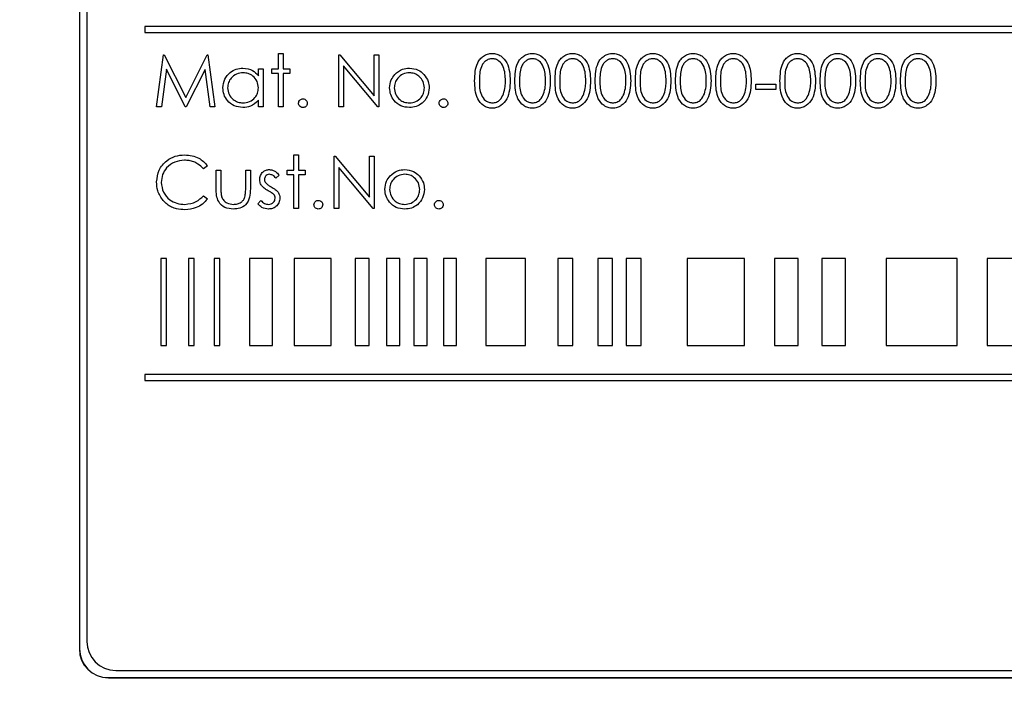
# Paper-space layout 'Blatt3' of a CAD drawing. Header units: millimetres. Extents: x 5 to 418, y 2 to 292.
# Tile 19 of 39: x 128 to 145, y 203 to 215. Entities that reach past the tile are written whole.
import ezdxf

# ---------------------------------------------------------------- set-up
doc = ezdxf.new("R2010")
doc.units = ezdxf.units.MM
doc.layers.add('SLD-0', color=7, linetype='Continuous')
doc.styles.add('SLDTEXTSTYLE0', font='TXT', dxfattribs={"width": 0.605})
doc.dimstyles.new('SLDDIMSTYLE0', dxfattribs={"dimtxt": 3.5, "dimasz": 3.302, "dimexe": 0, "dimexo": 0.0625, "dimgap": 0.875, "dimtad": 1, "dimlfac": 2, "dimrnd": 1e-09, "dimzin": 12, "dimdsep": 46, "dimtxsty": 'SLDTEXTSTYLE0', "dimsah": 1, "dimcen": 0.09, "dimadec": 0, "dimazin": 3, "dimtfac": 1, "dimtofl": 0, "dimtmove": 0, "dimatfit": 3, "dimfxl": 1, "dimfrac": 2, "dimtolj": 1, "dimtzin": 12, "dimarcsym": 0})

# ---------------------------------------------------------------- blocks, each defined once
blk = doc.blocks.new('_D_8')
at = {"layer": 'SLD-0'}
for p, q in [((139.387, 239.197), (94.753, 239.197)), ((95.753, 101.697), (95.753, 239.197)), ((139.392, 101.697), (94.753, 101.697))]:
    blk.add_line(p, q, dxfattribs=at)
for points in [[(95.753, 239.197), (95.245, 235.895), (96.261, 235.895)], [(95.753, 101.697), (96.261, 104.999), (95.245, 104.999)]]:
    blk.add_solid(points, dxfattribs=at)
at = {"layer": 'SLD-0', "insert": (91.241, 166.436), "char_height": 3.5, "attachment_point": 1, "rotation": 90, "style": 'SLDTEXTSTYLE0'}
blk.add_mtext('275', dxfattribs=at)

psp = doc.layouts.new('Blatt3')

# ---------------------------------------------------------------- linework, layer by layer
at = {"color": 7, "linetype": 'Continuous', "lineweight": 25}
for p, q in [((129.2516, 224.4218), (129.2516, 204.1718)), ((129.2551, 224.4218), (129.2551, 204.1718)), ((129.3801, 224.3003), (129.3801, 204.3003)), ((154.3801, 214.9003), (130.3801, 214.9003)), ((130.3801, 214.9003), (130.3801, 214.8003)), ((130.3801, 214.8003), (154.3801, 214.8003)), ((130.5834, 213.5158), (130.7022, 214.4158)), ((130.7022, 214.4158), (130.7137, 214.4158)), ((130.7137, 214.4158), (131.0853, 213.6774)), ((131.0853, 213.6774), (131.456, 214.4158)), ((131.456, 214.4158), (131.4677, 214.4158)), ((131.4677, 214.4158), (131.5872, 213.5158)), ((132.6834, 214.4389), (132.7641, 214.4389)), ((132.6834, 214.1735), (132.6834, 214.4389)), ((132.7641, 214.4389), (132.7641, 214.1735)), ((133.7218, 213.5158), (133.7218, 214.4158)), ((133.7218, 214.4158), (133.7388, 214.4158)), ((133.7388, 214.4158), (134.3334, 213.7075)), ((134.3334, 213.7075), (134.3334, 214.4158)), ((134.3334, 214.4158), (134.4141, 214.4158)), ((134.4141, 214.4158), (134.4141, 213.5158)), ((130.7507, 214.1649), (130.6647, 213.5158)), ((131.0768, 213.5158), (130.7507, 214.1649)), ((131.4199, 214.1634), (131.095, 213.5158)), ((131.5061, 213.5158), (131.4199, 214.1634)), ((132.3372, 214.0518), (132.3372, 214.1735)), ((132.3372, 214.1735), (132.418, 214.1735)), ((132.418, 214.1735), (132.418, 213.5158)), ((132.568, 214.0927), (132.568, 214.1735)), ((132.568, 214.1735), (132.6834, 214.1735)), ((132.7641, 214.1735), (132.8795, 214.1735)), ((132.8795, 214.1735), (132.8795, 214.0927)), ((134.3958, 213.5158), (133.8026, 214.2226)), ((133.8026, 214.2226), (133.8026, 213.5158)), ((132.6834, 214.0927), (132.568, 214.0927)), ((132.6834, 213.5158), (132.6834, 214.0927)), ((132.8795, 214.0927), (132.7641, 214.0927)), ((132.7641, 214.0927), (132.7641, 213.5158)), ((140.9103, 213.8158), (140.9103, 213.9081)), ((140.9103, 213.9081), (141.2565, 213.9081)), ((141.2565, 213.8158), (140.9103, 213.8158)), ((141.2565, 213.9081), (141.2565, 213.8158)), ((132.3372, 213.5158), (132.3372, 213.6296)), ((130.6647, 213.5158), (130.5834, 213.5158)), ((131.095, 213.5158), (131.0768, 213.5158)), ((131.5872, 213.5158), (131.5061, 213.5158)), ((132.418, 213.5158), (132.3372, 213.5158)), ((132.7641, 213.5158), (132.6834, 213.5158)), ((133.8026, 213.5158), (133.7218, 213.5158)), ((134.4141, 213.5158), (134.3958, 213.5158)), ((132.9488, 212.6889), (133.0295, 212.6889)), ((132.9488, 212.4235), (132.9488, 212.6889)), ((133.0295, 212.6889), (133.0295, 212.4235)), ((133.6411, 211.7658), (133.6411, 212.6658)), ((133.6411, 212.6658), (133.658, 212.6658)), ((133.658, 212.6658), (134.2526, 211.9575)), ((134.2526, 211.9575), (134.2526, 212.6658)), ((134.2526, 212.6658), (134.3334, 212.6658)), ((134.3334, 212.6658), (134.3334, 211.7658)), ((131.4603, 212.5007), (131.3896, 212.4466)), ((134.315, 211.7658), (133.7218, 212.4726)), ((133.7218, 212.4726), (133.7218, 211.7658)), ((131.6103, 212.4235), (131.6911, 212.4235)), ((131.6103, 212.1093), (131.6103, 212.4235)), ((131.6911, 212.4235), (131.6911, 212.1185)), ((132.118, 212.1185), (132.118, 212.4235)), ((132.118, 212.4235), (132.1988, 212.4235)), ((132.1988, 212.4235), (132.1988, 212.1033)), ((132.6949, 212.3415), (132.6401, 212.2851)), ((132.8334, 212.4235), (132.9488, 212.4235)), ((132.8334, 212.3427), (132.8334, 212.4235)), ((132.9488, 212.3427), (132.8334, 212.3427)), ((132.9488, 211.7658), (132.9488, 212.3427)), ((133.0295, 212.4235), (133.1449, 212.4235)), ((133.1449, 212.3427), (133.0295, 212.3427)), ((133.0295, 212.3427), (133.0295, 211.7658)), ((133.1449, 212.4235), (133.1449, 212.3427)), ((131.3896, 211.9851), (131.4603, 211.9315)), ((132.3257, 211.8433), (132.3792, 211.9043)), ((133.0295, 211.7658), (132.9488, 211.7658)), ((133.7218, 211.7658), (133.6411, 211.7658)), ((134.3334, 211.7658), (134.315, 211.7658)), ((130.6549, 210.9003), (130.6549, 209.4003)), ((130.7549, 210.9003), (130.6549, 210.9003)), ((130.7549, 209.4003), (130.7549, 210.9003)), ((131.2309, 210.9003), (131.1309, 210.9003)), ((131.1309, 210.9003), (131.1309, 209.4003)), ((131.2309, 209.4003), (131.2309, 210.9003)), ((131.6733, 210.9003), (131.5733, 210.9003)), ((131.5733, 210.9003), (131.5733, 209.4003)), ((131.6733, 209.4003), (131.6733, 210.9003)), ((132.5779, 210.9003), (132.1832, 210.9003)), ((132.1832, 210.9003), (132.1832, 209.4003)), ((132.5779, 209.4003), (132.5779, 210.9003)), ((132.9546, 210.9003), (132.9546, 209.4003)), ((133.5884, 210.9003), (132.9546, 210.9003)), ((133.5884, 209.4003), (133.5884, 210.9003)), ((134.2461, 210.9003), (134.007, 210.9003)), ((134.007, 210.9003), (134.007, 209.4003)), ((134.2461, 209.4003), (134.2461, 210.9003)), ((134.7737, 210.9003), (134.5448, 210.9003)), ((134.5448, 210.9003), (134.5448, 209.4003)), ((134.7737, 209.4003), (134.7737, 210.9003)), ((135.2449, 210.9003), (135.0159, 210.9003)), ((135.0159, 210.9003), (135.0159, 209.4003)), ((135.2449, 209.4003), (135.2449, 210.9003)), ((135.5243, 210.9003), (135.5243, 209.4003)), ((135.7532, 210.9003), (135.5243, 210.9003)), ((135.7532, 209.4003), (135.7532, 210.9003)), ((136.2558, 210.9003), (136.2558, 209.4003)), ((136.9413, 210.9003), (136.2558, 210.9003)), ((136.9413, 209.4003), (136.9413, 210.9003)), ((137.4983, 210.9003), (137.4983, 209.4003)), ((137.7554, 210.9003), (137.4983, 210.9003)), ((137.7554, 209.4003), (137.7554, 210.9003)), ((138.441, 210.9003), (138.1839, 210.9003)), ((138.1839, 210.9003), (138.1839, 209.4003)), ((138.441, 209.4003), (138.441, 210.9003)), ((138.9338, 210.9003), (138.6767, 210.9003)), ((138.6767, 210.9003), (138.6767, 209.4003)), ((138.9338, 209.4003), (138.9338, 210.9003)), ((140.7121, 210.9003), (139.7266, 210.9003)), ((139.7266, 210.9003), (139.7266, 209.4003)), ((140.7121, 209.4003), (140.7121, 210.9003)), ((141.6386, 210.9003), (141.2313, 210.9003)), ((141.2313, 210.9003), (141.2313, 209.4003)), ((141.6386, 209.4003), (141.6386, 210.9003)), ((142.4531, 210.9003), (142.0458, 210.9003)), ((142.0458, 210.9003), (142.0458, 209.4003)), ((142.4531, 209.4003), (142.4531, 210.9003)), ((143.1565, 210.9003), (143.1565, 209.4003)), ((144.3783, 210.9003), (143.1565, 210.9003)), ((144.3783, 209.4003), (144.3783, 210.9003)), ((144.8966, 210.9003), (144.8966, 209.4003)), ((145.3779, 210.9003), (144.8966, 210.9003)), ((130.6549, 209.4003), (130.7549, 209.4003)), ((131.1309, 209.4003), (131.2309, 209.4003)), ((131.5733, 209.4003), (131.6733, 209.4003)), ((132.1832, 209.4003), (132.5779, 209.4003)), ((132.9546, 209.4003), (133.5884, 209.4003)), ((134.007, 209.4003), (134.2461, 209.4003)), ((134.5448, 209.4003), (134.7737, 209.4003)), ((135.0159, 209.4003), (135.2449, 209.4003)), ((135.5243, 209.4003), (135.7532, 209.4003)), ((136.2558, 209.4003), (136.9413, 209.4003)), ((137.4983, 209.4003), (137.7554, 209.4003)), ((138.1839, 209.4003), (138.441, 209.4003)), ((138.6767, 209.4003), (138.9338, 209.4003)), ((139.7266, 209.4003), (140.7121, 209.4003)), ((141.2313, 209.4003), (141.6386, 209.4003)), ((142.0458, 209.4003), (142.4531, 209.4003)), ((143.1565, 209.4003), (144.3783, 209.4003)), ((144.8966, 209.4003), (145.3779, 209.4003)), ((154.3801, 208.9003), (130.3801, 208.9003)), ((130.3801, 208.9003), (130.3801, 208.8003)), ((130.3801, 208.8003), (154.3801, 208.8003)), ((129.8801, 203.8003), (154.8801, 203.8003)), ((129.7516, 203.6753), (155.0016, 203.6753)), ((129.7516, 203.6718), (155.0016, 203.6718))]:
    psp.add_line(p, q, dxfattribs=at)
at = {"color": 7, "linetype": 'Continuous', "lineweight": 18}
for p, q in [((129.2551, 204.1718), (129.2516, 204.1718)), ((129.7516, 203.6753), (129.7516, 203.6718))]:
    psp.add_line(p, q, dxfattribs=at)
at = {"color": 7, "linetype": 'Continuous', "lineweight": 25}
for centre, radius in [((129.8801, 204.3003), 0.5), ((129.7516, 204.1718), 0.5), ((129.7516, 204.1718), 0.4965)]:
    psp.add_arc(centre, radius, 180, 270, dxfattribs=at)
for points, knots in [([(136.0641, 213.9655), (136.0676, 214.0729), (136.072, 214.2074), (136.1559, 214.3426), (136.2143, 214.3963), (136.2861, 214.4325), (136.3387, 214.4368), (136.365, 214.4389)], [0, 0, 0, 0, 0.4986994, 0.6241777, 0.7494632, 0.874745, 1, 1, 1, 1]), ([(136.3677, 214.3466), (136.3471, 214.3445), (136.3058, 214.3404), (136.2511, 214.3088), (136.2074, 214.2645), (136.1479, 214.1549), (136.1462, 214.0498), (136.1449, 213.9658)], [0, 0, 0, 0, 0.1251368, 0.2504184, 0.375512, 0.5008506, 1, 1, 1, 1]), ([(136.365, 214.4389), (136.3915, 214.4368), (136.4445, 214.4325), (136.5411, 214.3856), (136.6627, 214.2354), (136.6705, 214.0735), (136.6757, 213.9655)], [0, 0, 0, 0, 0.1256012, 0.2511953, 0.5005803, 1, 1, 1, 1]), ([(136.5949, 213.9658), (136.5916, 214.0494), (136.5866, 214.1746), (136.5024, 214.2983), (136.4295, 214.3401), (136.3883, 214.3444), (136.3677, 214.3466)], [0, 0, 0, 0, 0.5000791, 0.749022, 0.8745978, 1, 1, 1, 1]), ([(136.7565, 213.9655), (136.7599, 214.0729), (136.7643, 214.2074), (136.8482, 214.3426), (136.9066, 214.3963), (136.9784, 214.4325), (137.031, 214.4368), (137.0574, 214.4389)], [0, 0, 0, 0, 0.4986994, 0.6241778, 0.7494638, 0.874745, 1, 1, 1, 1]), ([(137.0601, 214.3466), (137.0394, 214.3445), (136.9981, 214.3404), (136.9434, 214.3088), (136.8997, 214.2645), (136.8402, 214.1549), (136.8385, 214.0498), (136.8372, 213.9658)], [0, 0, 0, 0, 0.1251377, 0.2504192, 0.3755121, 0.5008507, 1, 1, 1, 1]), ([(137.0574, 214.4389), (137.0838, 214.4368), (137.1368, 214.4325), (137.2334, 214.3856), (137.355, 214.2354), (137.3628, 214.0735), (137.368, 213.9655)], [0, 0, 0, 0, 0.1256011, 0.2511952, 0.5005806, 1, 1, 1, 1]), ([(137.2872, 213.9658), (137.2839, 214.0494), (137.2789, 214.1746), (137.1947, 214.2983), (137.1219, 214.3401), (137.0806, 214.3444), (137.0601, 214.3466)], [0, 0, 0, 0, 0.5000793, 0.7490227, 0.8745978, 1, 1, 1, 1]), ([(137.4488, 213.9655), (137.4522, 214.0729), (137.4566, 214.2074), (137.5405, 214.3426), (137.5989, 214.3963), (137.6707, 214.4325), (137.7234, 214.4368), (137.7497, 214.4389)], [0, 0, 0, 0, 0.498699, 0.6241773, 0.7494633, 0.8747443, 1, 1, 1, 1]), ([(137.7524, 214.3466), (137.7317, 214.3445), (137.6904, 214.3404), (137.6357, 214.3088), (137.592, 214.2645), (137.5325, 214.1549), (137.5309, 214.0498), (137.5295, 213.9658)], [0, 0, 0, 0, 0.1251377, 0.2504192, 0.3755121, 0.5008507, 1, 1, 1, 1]), ([(137.7497, 214.4389), (137.7762, 214.4368), (137.8291, 214.4325), (137.9257, 214.3856), (138.0473, 214.2354), (138.0551, 214.0735), (138.0603, 213.9655)], [0, 0, 0, 0, 0.1256004, 0.2511952, 0.5005803, 1, 1, 1, 1]), ([(137.9795, 213.9658), (137.9762, 214.0494), (137.9712, 214.1746), (137.887, 214.2983), (137.8142, 214.3401), (137.773, 214.3444), (137.7524, 214.3466)], [0, 0, 0, 0, 0.5000791, 0.749022, 0.8745978, 1, 1, 1, 1]), ([(138.1411, 213.9655), (138.1446, 214.0729), (138.1489, 214.2074), (138.2328, 214.3426), (138.2912, 214.3963), (138.363, 214.4325), (138.4157, 214.4368), (138.442, 214.4389)], [0, 0, 0, 0, 0.4986994, 0.6241778, 0.7494638, 0.874745, 1, 1, 1, 1]), ([(138.4447, 214.3466), (138.424, 214.3445), (138.3828, 214.3404), (138.328, 214.3088), (138.2844, 214.2645), (138.2248, 214.1549), (138.2232, 214.0498), (138.2218, 213.9658)], [0, 0, 0, 0, 0.1251377, 0.2504192, 0.3755121, 0.5008507, 1, 1, 1, 1]), ([(138.442, 214.4389), (138.4685, 214.4368), (138.5214, 214.4325), (138.618, 214.3856), (138.7396, 214.2354), (138.7474, 214.0735), (138.7526, 213.9655)], [0, 0, 0, 0, 0.1256011, 0.2511952, 0.5005805, 1, 1, 1, 1]), ([(138.6718, 213.9658), (138.6685, 214.0494), (138.6635, 214.1746), (138.5793, 214.2983), (138.5065, 214.3401), (138.4653, 214.3444), (138.4447, 214.3466)], [0, 0, 0, 0, 0.5000794, 0.7490227, 0.8745982, 1, 1, 1, 1]), ([(138.8334, 213.9655), (138.8369, 214.0729), (138.8412, 214.2074), (138.9251, 214.3426), (138.9835, 214.3963), (139.0554, 214.4325), (139.108, 214.4368), (139.1343, 214.4389)], [0, 0, 0, 0, 0.4986994, 0.6241777, 0.7494635, 0.874745, 1, 1, 1, 1]), ([(139.137, 214.3466), (139.1163, 214.3445), (139.0751, 214.3404), (139.0203, 214.3088), (138.9767, 214.2645), (138.9171, 214.1549), (138.9155, 214.0498), (138.9141, 213.9658)], [0, 0, 0, 0, 0.1251373, 0.2504188, 0.375512, 0.5008506, 1, 1, 1, 1]), ([(139.1343, 214.4389), (139.1608, 214.4368), (139.2137, 214.4325), (139.3103, 214.3856), (139.432, 214.2354), (139.4397, 214.0735), (139.4449, 213.9655)], [0, 0, 0, 0, 0.1256011, 0.2511952, 0.5005805, 1, 1, 1, 1]), ([(139.3641, 213.9658), (139.3608, 214.0494), (139.3558, 214.1746), (139.2716, 214.2983), (139.1988, 214.3401), (139.1576, 214.3444), (139.137, 214.3466)], [0, 0, 0, 0, 0.5000792, 0.7490223, 0.8745978, 1, 1, 1, 1]), ([(139.5257, 213.9655), (139.5292, 214.0729), (139.5335, 214.2074), (139.6174, 214.3426), (139.6758, 214.3963), (139.7477, 214.4325), (139.8003, 214.4368), (139.8266, 214.4389)], [0, 0, 0, 0, 0.4986994, 0.6241777, 0.7494635, 0.874745, 1, 1, 1, 1]), ([(139.8293, 214.3466), (139.8087, 214.3445), (139.7674, 214.3404), (139.7127, 214.3088), (139.669, 214.2645), (139.6094, 214.1549), (139.6078, 214.0498), (139.6065, 213.9658)], [0, 0, 0, 0, 0.1251373, 0.2504188, 0.375512, 0.5008506, 1, 1, 1, 1]), ([(139.8266, 214.4389), (139.8531, 214.4368), (139.9061, 214.4325), (140.0026, 214.3856), (140.1243, 214.2354), (140.132, 214.0735), (140.1372, 213.9655)], [0, 0, 0, 0, 0.1256011, 0.2511952, 0.5005805, 1, 1, 1, 1]), ([(140.0565, 213.9658), (140.0531, 214.0494), (140.0481, 214.1746), (139.9639, 214.2983), (139.8911, 214.3401), (139.8499, 214.3444), (139.8293, 214.3466)], [0, 0, 0, 0, 0.5000792, 0.7490223, 0.8745978, 1, 1, 1, 1]), ([(140.218, 213.9655), (140.2215, 214.0729), (140.2258, 214.2074), (140.3097, 214.3426), (140.3681, 214.3963), (140.44, 214.4325), (140.4926, 214.4368), (140.5189, 214.4389)], [0, 0, 0, 0, 0.4986994, 0.6241777, 0.7494635, 0.8747448, 1, 1, 1, 1]), ([(140.5216, 214.3466), (140.501, 214.3445), (140.4597, 214.3404), (140.405, 214.3088), (140.3613, 214.2645), (140.3017, 214.1549), (140.3001, 214.0498), (140.2988, 213.9658)], [0, 0, 0, 0, 0.1251375, 0.2504192, 0.3755121, 0.5008507, 1, 1, 1, 1]), ([(140.5189, 214.4389), (140.5454, 214.4368), (140.5984, 214.4325), (140.6949, 214.3856), (140.8166, 214.2354), (140.8243, 214.0735), (140.8295, 213.9655)], [0, 0, 0, 0, 0.1256009, 0.2511952, 0.5005804, 1, 1, 1, 1]), ([(140.7488, 213.9658), (140.7454, 214.0494), (140.7404, 214.1746), (140.6562, 214.2983), (140.5834, 214.3401), (140.5422, 214.3444), (140.5216, 214.3466)], [0, 0, 0, 0, 0.5000793, 0.74902233, 0.87459799, 1, 1, 1, 1]), ([(141.3257, 213.9655), (141.3292, 214.0729), (141.3335, 214.2074), (141.4174, 214.3426), (141.4758, 214.3963), (141.5477, 214.4325), (141.6003, 214.4368), (141.6266, 214.4389)], [0, 0, 0, 0, 0.4986993, 0.6241776, 0.7494634, 0.8747447, 1, 1, 1, 1]), ([(141.6293, 214.3466), (141.6087, 214.3445), (141.5674, 214.3404), (141.5127, 214.3088), (141.469, 214.2645), (141.4094, 214.1549), (141.4078, 214.0498), (141.4065, 213.9658)], [0, 0, 0, 0, 0.1251376, 0.2504191, 0.3755122, 0.5008507, 1, 1, 1, 1]), ([(141.6266, 214.4389), (141.6531, 214.4368), (141.7061, 214.4325), (141.8026, 214.3856), (141.9243, 214.2354), (141.932, 214.0735), (141.9372, 213.9655)], [0, 0, 0, 0, 0.1256009, 0.2511951, 0.5005804, 1, 1, 1, 1]), ([(141.8565, 213.9658), (141.8531, 214.0494), (141.8481, 214.1746), (141.7639, 214.2983), (141.6911, 214.3401), (141.6499, 214.3444), (141.6293, 214.3466)], [0, 0, 0, 0, 0.5000793, 0.7490224, 0.8745981, 1, 1, 1, 1]), ([(142.018, 213.9655), (142.0215, 214.0729), (142.0258, 214.2074), (142.1097, 214.3426), (142.1681, 214.3963), (142.24, 214.4325), (142.2926, 214.4368), (142.3189, 214.4389)], [0, 0, 0, 0, 0.4986993, 0.6241776, 0.7494635, 0.8747447, 1, 1, 1, 1]), ([(142.3216, 214.3466), (142.301, 214.3445), (142.2597, 214.3404), (142.205, 214.3088), (142.1613, 214.2645), (142.1017, 214.1549), (142.1001, 214.0498), (142.0988, 213.9658)], [0, 0, 0, 0, 0.1251376, 0.2504191, 0.3755122, 0.5008507, 1, 1, 1, 1]), ([(142.3189, 214.4389), (142.3454, 214.4368), (142.3984, 214.4325), (142.4949, 214.3856), (142.6166, 214.2354), (142.6243, 214.0735), (142.6295, 213.9655)], [0, 0, 0, 0, 0.12560085, 0.25119516, 0.50058038, 1, 1, 1, 1]), ([(142.5488, 213.9658), (142.5454, 214.0494), (142.5404, 214.1746), (142.4562, 214.2983), (142.3834, 214.3401), (142.3422, 214.3444), (142.3216, 214.3466)], [0, 0, 0, 0, 0.5000793, 0.7490224, 0.874598, 1, 1, 1, 1]), ([(142.7103, 213.9655), (142.7138, 214.0729), (142.7181, 214.2074), (142.802, 214.3426), (142.8604, 214.3963), (142.9323, 214.4325), (142.9849, 214.4368), (143.0112, 214.4389)], [0, 0, 0, 0, 0.49869928, 0.62417756, 0.74946349, 0.87474473, 1, 1, 1, 1]), ([(143.0139, 214.3466), (142.9933, 214.3445), (142.952, 214.3404), (142.8973, 214.3088), (142.8536, 214.2645), (142.794, 214.1549), (142.7924, 214.0498), (142.7911, 213.9658)], [0, 0, 0, 0, 0.1251376, 0.2504191, 0.3755122, 0.5008507, 1, 1, 1, 1]), ([(143.0112, 214.4389), (143.0377, 214.4368), (143.0907, 214.4325), (143.1872, 214.3856), (143.3089, 214.2354), (143.3167, 214.0735), (143.3218, 213.9655)], [0, 0, 0, 0, 0.1256009, 0.2511951, 0.5005804, 1, 1, 1, 1]), ([(143.2411, 213.9658), (143.2377, 214.0494), (143.2327, 214.1746), (143.1485, 214.2983), (143.0757, 214.3401), (143.0345, 214.3444), (143.0139, 214.3466)], [0, 0, 0, 0, 0.5000794, 0.7490224, 0.8745981, 1, 1, 1, 1]), ([(143.4026, 213.9655), (143.4061, 214.0729), (143.4105, 214.2074), (143.4943, 214.3426), (143.5527, 214.3963), (143.6246, 214.4325), (143.6772, 214.4368), (143.7035, 214.4389)], [0, 0, 0, 0, 0.4986993, 0.6241776, 0.7494635, 0.8747448, 1, 1, 1, 1]), ([(143.7062, 214.3466), (143.6856, 214.3445), (143.6443, 214.3404), (143.5896, 214.3088), (143.5459, 214.2645), (143.4864, 214.1549), (143.4847, 214.0498), (143.4834, 213.9658)], [0, 0, 0, 0, 0.1251375, 0.250419, 0.3755121, 0.5008506, 1, 1, 1, 1]), ([(143.7035, 214.4389), (143.73, 214.4368), (143.783, 214.4325), (143.8795, 214.3856), (144.0012, 214.2354), (144.009, 214.0735), (144.0141, 213.9655)], [0, 0, 0, 0, 0.1256009, 0.2511952, 0.5005804, 1, 1, 1, 1]), ([(143.9334, 213.9658), (143.93, 214.0494), (143.9251, 214.1746), (143.8408, 214.2983), (143.768, 214.3401), (143.7268, 214.3444), (143.7062, 214.3466)], [0, 0, 0, 0, 0.5000793, 0.74902233, 0.87459799, 1, 1, 1, 1]), ([(131.7257, 213.8465), (131.7319, 213.8969), (131.7444, 213.9977), (131.8397, 214.1074), (131.9523, 214.1749), (132.0315, 214.1817), (132.0711, 214.1851)], [0, 0, 0, 0, 0.2794197, 0.55919395, 0.77954826, 1, 1, 1, 1]), ([(132.0711, 214.1851), (132.1305, 214.1783), (132.2366, 214.1663), (132.3064, 214.0869), (132.3372, 214.0518)], [0, 0, 0, 0, 0.55906951, 1, 1, 1, 1]), ([(134.6889, 214.0762), (134.7295, 214.1114), (134.8023, 214.1745), (134.8975, 214.1818), (134.9395, 214.1851)], [0, 0, 0, 0, 0.5588864, 1, 1, 1, 1]), ([(134.9395, 214.1851), (134.9929, 214.1795), (135.0883, 214.1695), (135.1585, 214.1051), (135.1894, 214.0767)], [0, 0, 0, 0, 0.5591839, 1, 1, 1, 1]), ([(132.0722, 214.1043), (132.0336, 214.0998), (131.9565, 214.0908), (131.8689, 214.0223), (131.8163, 213.9363), (131.8097, 213.8758), (131.8065, 213.8456)], [0, 0, 0, 0, 0.2797639, 0.5592862, 0.7797217, 1, 1, 1, 1]), ([(132.3372, 213.8432), (132.3329, 213.8822), (132.3243, 213.9602), (132.2516, 214.046), (132.164, 214.097), (132.1028, 214.1019), (132.0722, 214.1043)], [0, 0, 0, 0, 0.2796544, 0.5592023, 0.7794862, 1, 1, 1, 1]), ([(134.5988, 213.8429), (134.6035, 213.8913), (134.612, 213.978), (134.6654, 214.0461), (134.6889, 214.0762)], [0, 0, 0, 0, 0.5592917, 1, 1, 1, 1]), ([(134.9391, 214.1043), (134.9007, 214.0996), (134.8238, 214.0902), (134.7396, 214.0184), (134.6873, 213.933), (134.6821, 213.8726), (134.6795, 213.8423)], [0, 0, 0, 0, 0.2794886, 0.5592619, 0.7795531, 1, 1, 1, 1]), ([(135.1988, 213.8423), (135.1943, 213.8808), (135.1855, 213.9578), (135.1144, 214.0424), (135.0298, 214.096), (134.9694, 214.1015), (134.9391, 214.1043)], [0, 0, 0, 0, 0.27957641, 0.55939328, 0.77964879, 1, 1, 1, 1]), ([(135.1894, 214.0767), (135.2185, 214.0375), (135.2704, 213.9675), (135.2767, 213.881), (135.2795, 213.8429)], [0, 0, 0, 0, 0.55921543, 1, 1, 1, 1]), ([(136.1449, 213.9658), (136.1456, 213.8817), (136.1466, 213.7557), (136.233, 213.6329), (136.306, 213.5917), (136.3472, 213.5873), (136.3677, 213.5851)], [0, 0, 0, 0, 0.5002906, 0.7490875, 0.8746064, 1, 1, 1, 1]), ([(136.5608, 213.7396), (136.5723, 213.781), (136.5928, 213.8552), (136.5943, 213.932), (136.5949, 213.9658)], [0, 0, 0, 0, 0.55958856, 1, 1, 1, 1]), ([(136.8372, 213.9658), (136.8379, 213.8817), (136.8389, 213.7557), (136.9253, 213.6329), (136.9983, 213.5917), (137.0395, 213.5873), (137.0601, 213.5851)], [0, 0, 0, 0, 0.5002906, 0.7490875, 0.8746055, 1, 1, 1, 1]), ([(137.2531, 213.7396), (137.2646, 213.781), (137.2851, 213.8552), (137.2866, 213.932), (137.2872, 213.9658)], [0, 0, 0, 0, 0.5595888, 1, 1, 1, 1]), ([(137.5295, 213.9658), (137.5302, 213.8817), (137.5312, 213.7557), (137.6176, 213.6329), (137.6906, 213.5917), (137.7318, 213.5873), (137.7524, 213.5851)], [0, 0, 0, 0, 0.5002907, 0.7490875, 0.8746064, 1, 1, 1, 1]), ([(137.9455, 213.7396), (137.9569, 213.781), (137.9774, 213.8552), (137.9789, 213.932), (137.9795, 213.9658)], [0, 0, 0, 0, 0.55958856, 1, 1, 1, 1]), ([(138.2218, 213.9658), (138.2225, 213.8817), (138.2235, 213.7557), (138.3099, 213.6329), (138.3829, 213.5917), (138.4241, 213.5873), (138.4447, 213.5851)], [0, 0, 0, 0, 0.5002906, 0.7490875, 0.8746055, 1, 1, 1, 1]), ([(138.6378, 213.7396), (138.6492, 213.781), (138.6697, 213.8552), (138.6712, 213.932), (138.6718, 213.9658)], [0, 0, 0, 0, 0.5595887, 1, 1, 1, 1]), ([(138.9141, 213.9658), (138.9148, 213.8817), (138.9158, 213.7557), (139.0022, 213.6329), (139.0752, 213.5917), (139.1164, 213.5873), (139.137, 213.5851)], [0, 0, 0, 0, 0.5002906, 0.7490875, 0.874606, 1, 1, 1, 1]), ([(139.3301, 213.7396), (139.3415, 213.781), (139.362, 213.8552), (139.3635, 213.932), (139.3641, 213.9658)], [0, 0, 0, 0, 0.5595887, 1, 1, 1, 1]), ([(139.6065, 213.9658), (139.6071, 213.8817), (139.6081, 213.7557), (139.6945, 213.6329), (139.7675, 213.5917), (139.8087, 213.5873), (139.8293, 213.5851)], [0, 0, 0, 0, 0.5002906, 0.7490875, 0.874606, 1, 1, 1, 1]), ([(140.0224, 213.7396), (140.0338, 213.781), (140.0543, 213.8552), (140.0558, 213.932), (140.0565, 213.9658)], [0, 0, 0, 0, 0.5595887, 1, 1, 1, 1]), ([(140.2988, 213.9658), (140.2994, 213.8817), (140.3004, 213.7557), (140.3868, 213.6329), (140.4598, 213.5917), (140.501, 213.5873), (140.5216, 213.5851)], [0, 0, 0, 0, 0.5002906, 0.7490875, 0.874606, 1, 1, 1, 1]), ([(140.7147, 213.7396), (140.7261, 213.781), (140.7466, 213.8552), (140.7481, 213.932), (140.7488, 213.9658)], [0, 0, 0, 0, 0.5595887, 1, 1, 1, 1]), ([(141.4065, 213.9658), (141.4071, 213.8817), (141.4081, 213.7557), (141.4945, 213.6329), (141.5675, 213.5917), (141.6087, 213.5873), (141.6293, 213.5851)], [0, 0, 0, 0, 0.5002905, 0.7490873, 0.874606, 1, 1, 1, 1]), ([(141.8224, 213.7396), (141.8338, 213.781), (141.8543, 213.8552), (141.8558, 213.932), (141.8565, 213.9658)], [0, 0, 0, 0, 0.5595887, 1, 1, 1, 1]), ([(142.0988, 213.9658), (142.0994, 213.8817), (142.1004, 213.7557), (142.1868, 213.6329), (142.2598, 213.5917), (142.301, 213.5873), (142.3216, 213.5851)], [0, 0, 0, 0, 0.5002905, 0.7490873, 0.874606, 1, 1, 1, 1]), ([(142.5147, 213.7396), (142.5261, 213.781), (142.5466, 213.8552), (142.5481, 213.932), (142.5488, 213.9658)], [0, 0, 0, 0, 0.5595887, 1, 1, 1, 1]), ([(142.7911, 213.9658), (142.7917, 213.8817), (142.7927, 213.7557), (142.8791, 213.6329), (142.9521, 213.5917), (142.9933, 213.5873), (143.0139, 213.5851)], [0, 0, 0, 0, 0.5002905, 0.7490873, 0.874606, 1, 1, 1, 1]), ([(143.207, 213.7396), (143.2185, 213.781), (143.2389, 213.8552), (143.2404, 213.932), (143.2411, 213.9658)], [0, 0, 0, 0, 0.5595887, 1, 1, 1, 1]), ([(143.4834, 213.9658), (143.484, 213.8817), (143.485, 213.7557), (143.5714, 213.6329), (143.6444, 213.5917), (143.6856, 213.5873), (143.7062, 213.5851)], [0, 0, 0, 0, 0.5002905, 0.7490873, 0.874606, 1, 1, 1, 1]), ([(143.8993, 213.7396), (143.9108, 213.781), (143.9313, 213.8552), (143.9327, 213.932), (143.9334, 213.9658)], [0, 0, 0, 0, 0.5595887, 1, 1, 1, 1]), ([(132.0686, 213.5043), (132.018, 213.5102), (131.9169, 213.522), (131.805, 213.6151), (131.7359, 213.7273), (131.7291, 213.8067), (131.7257, 213.8465)], [0, 0, 0, 0, 0.2795727, 0.5593287, 0.7795879, 1, 1, 1, 1]), ([(131.8065, 213.8456), (131.8119, 213.8072), (131.8228, 213.7303), (131.8936, 213.6446), (131.9806, 213.5939), (132.0412, 213.588), (132.0715, 213.5851)], [0, 0, 0, 0, 0.2794286, 0.5591466, 0.779569, 1, 1, 1, 1]), ([(132.0715, 213.5851), (132.11, 213.5897), (132.1871, 213.599), (132.277, 213.665), (132.3293, 213.752), (132.3346, 213.8128), (132.3372, 213.8432)], [0, 0, 0, 0, 0.2798199, 0.5593877, 0.7795974, 1, 1, 1, 1]), ([(134.9395, 213.5043), (134.8891, 213.5094), (134.7883, 213.5195), (134.6775, 213.613), (134.6096, 213.7246), (134.6024, 213.8034), (134.5988, 213.8429)], [0, 0, 0, 0, 0.2797766, 0.5591828, 0.7795982, 1, 1, 1, 1]), ([(134.6795, 213.8423), (134.6843, 213.8043), (134.6939, 213.7283), (134.7626, 213.6421), (134.8494, 213.5931), (134.9092, 213.5877), (134.9391, 213.5851)], [0, 0, 0, 0, 0.2796223, 0.5591644, 0.7795131, 1, 1, 1, 1]), ([(134.9391, 213.5851), (134.9773, 213.5894), (135.0535, 213.5981), (135.1397, 213.6667), (135.19, 213.7526), (135.1958, 213.8124), (135.1988, 213.8423)], [0, 0, 0, 0, 0.27974655, 0.55911461, 0.77959428, 1, 1, 1, 1]), ([(135.2795, 213.8429), (135.2734, 213.7929), (135.261, 213.6928), (135.1703, 213.5805), (135.0578, 213.5133), (134.979, 213.5073), (134.9395, 213.5043)], [0, 0, 0, 0, 0.2795164, 0.5593809, 0.7795052, 1, 1, 1, 1]), ([(136.365, 213.4927), (136.3388, 213.4949), (136.2862, 213.4992), (136.1907, 213.5463), (136.0725, 213.6975), (136.0675, 213.8582), (136.0641, 213.9655)], [0, 0, 0, 0, 0.1255501, 0.2510918, 0.5002451, 1, 1, 1, 1]), ([(136.6757, 213.9655), (136.6707, 213.8574), (136.6631, 213.6955), (136.5408, 213.5463), (136.4445, 213.4992), (136.3915, 213.4949), (136.365, 213.4927)], [0, 0, 0, 0, 0.4994125, 0.74874773, 0.87437294, 1, 1, 1, 1]), ([(137.0574, 213.4927), (137.0311, 213.4949), (136.9786, 213.4992), (136.883, 213.5463), (136.7648, 213.6975), (136.7598, 213.8582), (136.7565, 213.9655)], [0, 0, 0, 0, 0.1255501, 0.2510918, 0.5002451, 1, 1, 1, 1]), ([(137.368, 213.9655), (137.363, 213.8574), (137.3554, 213.6955), (137.2331, 213.5463), (137.1368, 213.4992), (137.0838, 213.4949), (137.0574, 213.4927)], [0, 0, 0, 0, 0.49941206, 0.74874715, 0.87437228, 1, 1, 1, 1]), ([(137.7497, 213.4927), (137.7234, 213.4949), (137.6709, 213.4992), (137.5753, 213.5463), (137.4571, 213.6975), (137.4521, 213.8582), (137.4488, 213.9655)], [0, 0, 0, 0, 0.1255509, 0.2510918, 0.5002451, 1, 1, 1, 1]), ([(138.0603, 213.9655), (138.0553, 213.8574), (138.0477, 213.6955), (137.9254, 213.5463), (137.8291, 213.4992), (137.7761, 213.4949), (137.7497, 213.4927)], [0, 0, 0, 0, 0.4994125, 0.74874773, 0.87437294, 1, 1, 1, 1]), ([(138.442, 213.4927), (138.4157, 213.4949), (138.3632, 213.4992), (138.2676, 213.5463), (138.1494, 213.6975), (138.1444, 213.8582), (138.1411, 213.9655)], [0, 0, 0, 0, 0.1255501, 0.2510918, 0.5002451, 1, 1, 1, 1]), ([(138.7526, 213.9655), (138.7476, 213.8574), (138.74, 213.6955), (138.6177, 213.5463), (138.5214, 213.4992), (138.4684, 213.4949), (138.442, 213.4927)], [0, 0, 0, 0, 0.4994123, 0.7487474, 0.8743722, 1, 1, 1, 1]), ([(139.1343, 213.4927), (139.108, 213.4949), (139.0555, 213.4992), (138.9599, 213.5463), (138.8417, 213.6975), (138.8367, 213.8582), (138.8334, 213.9655)], [0, 0, 0, 0, 0.1255502, 0.2510915, 0.5002451, 1, 1, 1, 1]), ([(139.4449, 213.9655), (139.4399, 213.8574), (139.4323, 213.6955), (139.31, 213.5463), (139.2137, 213.4992), (139.1607, 213.4949), (139.1343, 213.4927)], [0, 0, 0, 0, 0.4994123, 0.7487474, 0.8743722, 1, 1, 1, 1]), ([(139.8266, 213.4927), (139.8003, 213.4949), (139.7478, 213.4992), (139.6522, 213.5463), (139.534, 213.6975), (139.529, 213.8582), (139.5257, 213.9655)], [0, 0, 0, 0, 0.1255501, 0.2510918, 0.5002451, 1, 1, 1, 1]), ([(140.1372, 213.9655), (140.1322, 213.8574), (140.1247, 213.6955), (140.0023, 213.5463), (139.906, 213.4992), (139.8531, 213.4949), (139.8266, 213.4927)], [0, 0, 0, 0, 0.4994123, 0.7487474, 0.8743726, 1, 1, 1, 1]), ([(140.5189, 213.4927), (140.4926, 213.4949), (140.4401, 213.4992), (140.3445, 213.5463), (140.2263, 213.6975), (140.2213, 213.8582), (140.218, 213.9655)], [0, 0, 0, 0, 0.1255503, 0.2510918, 0.5002451, 1, 1, 1, 1]), ([(140.8295, 213.9655), (140.8245, 213.8574), (140.817, 213.6955), (140.6946, 213.5463), (140.5983, 213.4992), (140.5454, 213.4949), (140.5189, 213.4927)], [0, 0, 0, 0, 0.49941229, 0.74874759, 0.87437242, 1, 1, 1, 1]), ([(141.6266, 213.4927), (141.6003, 213.4949), (141.5478, 213.4992), (141.4522, 213.5463), (141.334, 213.6975), (141.329, 213.8582), (141.3257, 213.9655)], [0, 0, 0, 0, 0.1255504, 0.2510918, 0.5002451, 1, 1, 1, 1]), ([(141.9372, 213.9655), (141.9322, 213.8574), (141.9247, 213.6955), (141.8023, 213.5463), (141.706, 213.4992), (141.6531, 213.4949), (141.6266, 213.4927)], [0, 0, 0, 0, 0.4994124, 0.7487476, 0.8743726, 1, 1, 1, 1]), ([(142.3189, 213.4927), (142.2926, 213.4949), (142.2401, 213.4992), (142.1445, 213.5463), (142.0263, 213.6975), (142.0213, 213.8582), (142.018, 213.9655)], [0, 0, 0, 0, 0.1255504, 0.2510918, 0.5002451, 1, 1, 1, 1]), ([(142.6295, 213.9655), (142.6245, 213.8574), (142.617, 213.6955), (142.4946, 213.5463), (142.3983, 213.4992), (142.3454, 213.4949), (142.3189, 213.4927)], [0, 0, 0, 0, 0.49941237, 0.74874757, 0.87437256, 1, 1, 1, 1]), ([(143.0112, 213.4927), (142.9849, 213.4949), (142.9324, 213.4992), (142.8368, 213.5463), (142.7186, 213.6975), (142.7136, 213.8582), (142.7103, 213.9655)], [0, 0, 0, 0, 0.1255504, 0.2510918, 0.5002451, 1, 1, 1, 1]), ([(143.3218, 213.9655), (143.3168, 213.8574), (143.3093, 213.6955), (143.1869, 213.5463), (143.0906, 213.4992), (143.0377, 213.4949), (143.0112, 213.4927)], [0, 0, 0, 0, 0.4994124, 0.7487476, 0.8743726, 1, 1, 1, 1]), ([(143.7035, 213.4927), (143.6772, 213.4949), (143.6247, 213.4992), (143.5291, 213.5463), (143.4109, 213.6975), (143.4059, 213.8582), (143.4026, 213.9655)], [0, 0, 0, 0, 0.1255503, 0.2510918, 0.5002451, 1, 1, 1, 1]), ([(144.0141, 213.9655), (144.0091, 213.8574), (144.0016, 213.6955), (143.8792, 213.5463), (143.7829, 213.4992), (143.73, 213.4949), (143.7035, 213.4927)], [0, 0, 0, 0, 0.4994124, 0.7487476, 0.8743726, 1, 1, 1, 1]), ([(132.3372, 213.6296), (132.2946, 213.5891), (132.2183, 213.5167), (132.1144, 213.5081), (132.0686, 213.5043)], [0, 0, 0, 0, 0.5587671, 1, 1, 1, 1]), ([(133.0295, 213.5793), (133.0308, 213.5903), (133.0335, 213.6125), (133.0538, 213.637), (133.0784, 213.652), (133.0958, 213.6535), (133.1045, 213.6543)], [0, 0, 0, 0, 0.2795636, 0.5592757, 0.7795445, 1, 1, 1, 1]), ([(133.1045, 213.6543), (133.1156, 213.653), (133.1378, 213.6505), (133.1621, 213.6299), (133.1775, 213.6055), (133.1788, 213.588), (133.1795, 213.5793)], [0, 0, 0, 0, 0.2796019, 0.5591911, 0.7794987, 1, 1, 1, 1]), ([(135.4526, 213.5793), (135.4539, 213.5903), (135.4566, 213.6125), (135.4769, 213.637), (135.5015, 213.652), (135.5189, 213.6535), (135.5276, 213.6543)], [0, 0, 0, 0, 0.2795644, 0.5592763, 0.7795484, 1, 1, 1, 1]), ([(135.5276, 213.6543), (135.5387, 213.653), (135.5609, 213.6505), (135.5851, 213.6299), (135.6005, 213.6055), (135.6019, 213.588), (135.6026, 213.5793)], [0, 0, 0, 0, 0.27960556, 0.55919141, 0.77949891, 1, 1, 1, 1]), ([(136.3677, 213.5851), (136.3923, 213.5881), (136.4415, 213.5943), (136.5175, 213.6457), (136.5444, 213.704), (136.5608, 213.7396)], [0, 0, 0, 0, 0.280252, 0.5607716, 1, 1, 1, 1]), ([(137.0601, 213.5851), (137.0846, 213.5881), (137.1338, 213.5943), (137.2098, 213.6457), (137.2367, 213.704), (137.2531, 213.7396)], [0, 0, 0, 0, 0.2802524, 0.5607709, 1, 1, 1, 1]), ([(137.7524, 213.5851), (137.7769, 213.5881), (137.8261, 213.5943), (137.9021, 213.6457), (137.929, 213.704), (137.9455, 213.7396)], [0, 0, 0, 0, 0.280252, 0.5607716, 1, 1, 1, 1]), ([(138.4447, 213.5851), (138.4693, 213.5881), (138.5184, 213.5943), (138.5944, 213.6457), (138.6213, 213.704), (138.6378, 213.7396)], [0, 0, 0, 0, 0.2802516, 0.5607709, 1, 1, 1, 1]), ([(139.137, 213.5851), (139.1616, 213.5881), (139.2107, 213.5943), (139.2867, 213.6457), (139.3136, 213.704), (139.3301, 213.7396)], [0, 0, 0, 0, 0.2802522, 0.5607712, 1, 1, 1, 1]), ([(139.8293, 213.5851), (139.8539, 213.5881), (139.9031, 213.5943), (139.979, 213.6457), (140.0059, 213.704), (140.0224, 213.7396)], [0, 0, 0, 0, 0.2802522, 0.5607712, 1, 1, 1, 1]), ([(140.5216, 213.5851), (140.5462, 213.5881), (140.5954, 213.5943), (140.6713, 213.6457), (140.6983, 213.704), (140.7147, 213.7396)], [0, 0, 0, 0, 0.2802518, 0.5607712, 1, 1, 1, 1]), ([(141.6293, 213.5851), (141.6539, 213.5881), (141.7031, 213.5943), (141.779, 213.6457), (141.8059, 213.704), (141.8224, 213.7396)], [0, 0, 0, 0, 0.2802516, 0.5607713, 1, 1, 1, 1]), ([(142.3216, 213.5851), (142.3462, 213.5881), (142.3954, 213.5943), (142.4713, 213.6457), (142.4983, 213.704), (142.5147, 213.7396)], [0, 0, 0, 0, 0.2802517, 0.5607712, 1, 1, 1, 1]), ([(143.0139, 213.5851), (143.0385, 213.5881), (143.0877, 213.5943), (143.1636, 213.6457), (143.1906, 213.704), (143.207, 213.7396)], [0, 0, 0, 0, 0.2802516, 0.5607713, 1, 1, 1, 1]), ([(143.7062, 213.5851), (143.7308, 213.5881), (143.78, 213.5943), (143.856, 213.6457), (143.8829, 213.704), (143.8993, 213.7396)], [0, 0, 0, 0, 0.2802518, 0.5607712, 1, 1, 1, 1]), ([(133.1045, 213.5043), (133.0935, 213.5056), (133.0714, 213.5084), (133.047, 213.5287), (133.032, 213.5533), (133.0303, 213.5706), (133.0295, 213.5793)], [0, 0, 0, 0, 0.27957987, 0.55911308, 0.77955243, 1, 1, 1, 1]), ([(133.1795, 213.5793), (133.1782, 213.5682), (133.1756, 213.5461), (133.1551, 213.5217), (133.1306, 213.5066), (133.1132, 213.5051), (133.1045, 213.5043)], [0, 0, 0, 0, 0.2795028, 0.5593621, 0.7796749, 1, 1, 1, 1]), ([(135.5276, 213.5043), (135.5166, 213.5056), (135.4945, 213.5084), (135.4701, 213.5287), (135.455, 213.5533), (135.4534, 213.5706), (135.4526, 213.5793)], [0, 0, 0, 0, 0.27957931, 0.55911196, 0.77955287, 1, 1, 1, 1]), ([(135.6026, 213.5793), (135.6013, 213.5682), (135.5987, 213.5461), (135.5782, 213.5217), (135.5537, 213.5066), (135.5363, 213.5051), (135.5276, 213.5043)], [0, 0, 0, 0, 0.2795027, 0.5593618, 0.7796711, 1, 1, 1, 1]), ([(130.5834, 212.2211), (130.5916, 212.2916), (130.608, 212.4327), (130.7412, 212.5872), (130.9014, 212.6766), (131.0122, 212.6848), (131.0676, 212.6889)], [0, 0, 0, 0, 0.27950998, 0.55908313, 0.7793744, 1, 1, 1, 1]), ([(131.0676, 212.6889), (131.154, 212.6793), (131.3085, 212.6622), (131.4139, 212.5501), (131.4603, 212.5007)], [0, 0, 0, 0, 0.5595204, 1, 1, 1, 1]), ([(131.0626, 212.5966), (131.0051, 212.59), (130.8902, 212.5769), (130.7562, 212.4792), (130.6764, 212.3507), (130.6682, 212.2602), (130.6641, 212.2149)], [0, 0, 0, 0, 0.2798565, 0.5595182, 0.7796841, 1, 1, 1, 1]), ([(131.3896, 212.4466), (131.3602, 212.4772), (131.3118, 212.5277), (131.2239, 212.5704), (131.1446, 212.593), (131.0899, 212.5954), (131.0626, 212.5966)], [0, 0, 0, 0, 0.3393164, 0.5594614, 0.7797265, 1, 1, 1, 1]), ([(132.3603, 212.2625), (132.3627, 212.2877), (132.3675, 212.338), (132.4113, 212.3956), (132.4672, 212.4303), (132.5067, 212.4335), (132.5265, 212.4351)], [0, 0, 0, 0, 0.2799504, 0.5594521, 0.7796134, 1, 1, 1, 1]), ([(132.5265, 212.3543), (132.5137, 212.3526), (132.4881, 212.3492), (132.461, 212.3243), (132.4438, 212.2959), (132.442, 212.2758), (132.4411, 212.2658)], [0, 0, 0, 0, 0.2793028, 0.5590808, 0.7795116, 1, 1, 1, 1]), ([(132.5265, 212.4351), (132.545, 212.433), (132.582, 212.4288), (132.6407, 212.3956), (132.6743, 212.362), (132.6949, 212.3415)], [0, 0, 0, 0, 0.27955185, 0.55970373, 1, 1, 1, 1]), ([(132.6401, 212.2851), (132.6228, 212.3049), (132.5919, 212.3402), (132.5464, 212.35), (132.5265, 212.3543)], [0, 0, 0, 0, 0.5620375, 1, 1, 1, 1]), ([(134.518, 212.0929), (134.5228, 212.1413), (134.5313, 212.228), (134.5846, 212.2961), (134.6081, 212.3262)], [0, 0, 0, 0, 0.5592924, 1, 1, 1, 1]), ([(134.8584, 212.3543), (134.8199, 212.3496), (134.743, 212.3402), (134.6589, 212.2684), (134.6066, 212.183), (134.6014, 212.1226), (134.5988, 212.0923)], [0, 0, 0, 0, 0.2794888, 0.5592613, 0.7795532, 1, 1, 1, 1]), ([(134.6081, 212.3262), (134.6488, 212.3614), (134.7215, 212.4245), (134.8167, 212.4318), (134.8587, 212.4351)], [0, 0, 0, 0, 0.5588855, 1, 1, 1, 1]), ([(135.118, 212.0923), (135.1136, 212.1308), (135.1047, 212.2078), (135.0336, 212.2924), (134.949, 212.346), (134.8886, 212.3515), (134.8584, 212.3543)], [0, 0, 0, 0, 0.27957641, 0.55939328, 0.77964879, 1, 1, 1, 1]), ([(134.8587, 212.4351), (134.9121, 212.4295), (135.0076, 212.4195), (135.0777, 212.3551), (135.1086, 212.3267)], [0, 0, 0, 0, 0.5591846, 1, 1, 1, 1]), ([(135.1086, 212.3267), (135.1377, 212.2875), (135.1897, 212.2175), (135.196, 212.131), (135.1988, 212.0929)], [0, 0, 0, 0, 0.5592153, 1, 1, 1, 1]), ([(130.6975, 211.9001), (130.6603, 211.9546), (130.5937, 212.0522), (130.5865, 212.1694), (130.5834, 212.2211)], [0, 0, 0, 0, 0.5590168, 1, 1, 1, 1]), ([(130.6641, 212.2149), (130.671, 212.1567), (130.6847, 212.0403), (130.7975, 211.9148), (130.9312, 211.8446), (131.0225, 211.8382), (131.0682, 211.8351)], [0, 0, 0, 0, 0.2794348, 0.5589215, 0.7792818, 1, 1, 1, 1]), ([(131.9051, 211.7543), (131.855, 211.7582), (131.7553, 211.7661), (131.6154, 211.8977), (131.6122, 212.0289), (131.6103, 212.1093)], [0, 0, 0, 0, 0.2809707, 0.5597877, 1, 1, 1, 1]), ([(131.6911, 212.1185), (131.691, 212.0895), (131.6908, 212.0379), (131.6999, 211.987), (131.7039, 211.9647)], [0, 0, 0, 0, 0.5603373, 1, 1, 1, 1]), ([(132.1988, 212.1033), (132.198, 212.0542), (132.1966, 211.9565), (132.1333, 211.8282), (132.0207, 211.7616), (131.9437, 211.7567), (131.9051, 211.7543)], [0, 0, 0, 0, 0.2815096, 0.5596498, 0.7793016, 1, 1, 1, 1]), ([(132.1046, 211.9582), (132.1096, 211.9879), (132.1184, 212.041), (132.1181, 212.0948), (132.118, 212.1185)], [0, 0, 0, 0, 0.5594008, 1, 1, 1, 1]), ([(132.3904, 212.1612), (132.3806, 212.1789), (132.3631, 212.2106), (132.3612, 212.2467), (132.3603, 212.2625)], [0, 0, 0, 0, 0.55957899, 1, 1, 1, 1]), ([(132.5038, 212.0714), (132.4798, 212.0848), (132.4371, 212.1087), (132.4047, 212.1452), (132.3904, 212.1612)], [0, 0, 0, 0, 0.5606737, 1, 1, 1, 1]), ([(132.4411, 212.2658), (132.4425, 212.2536), (132.4452, 212.2318), (132.4578, 212.2139), (132.4634, 212.2061)], [0, 0, 0, 0, 0.5590155, 1, 1, 1, 1]), ([(132.4634, 212.2061), (132.4795, 212.1914), (132.5082, 212.1651), (132.5423, 212.1465), (132.5574, 212.1383)], [0, 0, 0, 0, 0.55901474, 1, 1, 1, 1]), ([(132.5574, 212.1383), (132.5822, 212.1245), (132.6266, 212.0998), (132.6608, 212.0624), (132.6758, 212.046)], [0, 0, 0, 0, 0.5606489, 1, 1, 1, 1]), ([(131.0682, 211.8351), (131.1378, 211.8435), (131.2623, 211.8587), (131.3506, 211.9464), (131.3896, 211.9851)], [0, 0, 0, 0, 0.5587711, 1, 1, 1, 1]), ([(131.4603, 211.9315), (131.4325, 211.8997), (131.377, 211.8362), (131.2436, 211.7597), (131.135, 211.7492), (131.0687, 211.7427)], [0, 0, 0, 0, 0.2804136, 0.5607953, 1, 1, 1, 1]), ([(131.7039, 211.9647), (131.7138, 211.9426), (131.7337, 211.8985), (131.8061, 211.8459), (131.868, 211.8392), (131.9058, 211.8351)], [0, 0, 0, 0, 0.2801129, 0.5605416, 1, 1, 1, 1]), ([(131.9058, 211.8351), (131.9292, 211.8364), (131.976, 211.8392), (132.0359, 211.8673), (132.0813, 211.9081), (132.0969, 211.9415), (132.1046, 211.9582)], [0, 0, 0, 0, 0.2802724, 0.5600144, 0.7800695, 1, 1, 1, 1]), ([(132.6035, 212.0036), (132.5863, 212.0183), (132.5554, 212.0445), (132.5196, 212.0632), (132.5038, 212.0714)], [0, 0, 0, 0, 0.5590657, 1, 1, 1, 1]), ([(132.5096, 211.8351), (132.5259, 211.8367), (132.5586, 211.84), (132.5963, 211.8677), (132.6214, 211.9023), (132.6243, 211.928), (132.6257, 211.9409)], [0, 0, 0, 0, 0.2799938, 0.5597592, 0.779991, 1, 1, 1, 1]), ([(132.7065, 211.9443), (132.7032, 211.916), (132.6966, 211.8594), (132.6443, 211.7966), (132.5805, 211.7595), (132.536, 211.756), (132.5137, 211.7543)], [0, 0, 0, 0, 0.27953443, 0.55922981, 0.77947575, 1, 1, 1, 1]), ([(132.6257, 211.9409), (132.6245, 211.9537), (132.6224, 211.9766), (132.6093, 211.9954), (132.6035, 212.0036)], [0, 0, 0, 0, 0.559679, 1, 1, 1, 1]), ([(132.6758, 212.046), (132.6858, 212.0282), (132.7036, 211.9965), (132.7056, 211.9603), (132.7065, 211.9443)], [0, 0, 0, 0, 0.5594717, 1, 1, 1, 1]), ([(134.8587, 211.7543), (134.8083, 211.7594), (134.7076, 211.7695), (134.5967, 211.863), (134.5289, 211.9746), (134.5216, 212.0534), (134.518, 212.0929)], [0, 0, 0, 0, 0.2797772, 0.5591832, 0.7795984, 1, 1, 1, 1]), ([(134.5988, 212.0923), (134.6036, 212.0543), (134.6132, 211.9783), (134.6819, 211.8921), (134.7686, 211.8431), (134.8284, 211.8377), (134.8584, 211.8351)], [0, 0, 0, 0, 0.2796222, 0.5591651, 0.7795129, 1, 1, 1, 1]), ([(134.8584, 211.8351), (134.8965, 211.8394), (134.9727, 211.8481), (135.0589, 211.9167), (135.1092, 212.0026), (135.1151, 212.0624), (135.118, 212.0923)], [0, 0, 0, 0, 0.2797465, 0.5591153, 0.7795944, 1, 1, 1, 1]), ([(135.1988, 212.0929), (135.1926, 212.0429), (135.1802, 211.9428), (135.0895, 211.8305), (134.977, 211.7633), (134.8982, 211.7573), (134.8587, 211.7543)], [0, 0, 0, 0, 0.2795165, 0.5593809, 0.779506, 1, 1, 1, 1]), ([(131.0687, 211.7427), (131.0214, 211.7454), (130.9433, 211.7497), (130.8407, 211.7867), (130.7612, 211.8339), (130.7187, 211.8781), (130.6975, 211.9001)], [0, 0, 0, 0, 0.339837, 0.55992706, 0.77995492, 1, 1, 1, 1]), ([(132.5137, 211.7543), (132.4729, 211.7595), (132.3999, 211.7689), (132.3484, 211.8206), (132.3257, 211.8433)], [0, 0, 0, 0, 0.5592919, 1, 1, 1, 1]), ([(132.3792, 211.9043), (132.3997, 211.8834), (132.4361, 211.8463), (132.4872, 211.8385), (132.5096, 211.8351)], [0, 0, 0, 0, 0.5608382, 1, 1, 1, 1]), ([(133.2949, 211.8293), (133.2962, 211.8403), (133.2989, 211.8625), (133.3192, 211.887), (133.3438, 211.902), (133.3612, 211.9035), (133.3699, 211.9043)], [0, 0, 0, 0, 0.27956227, 0.55927783, 0.77954553, 1, 1, 1, 1]), ([(133.3699, 211.7543), (133.3589, 211.7556), (133.3368, 211.7584), (133.3124, 211.7787), (133.2973, 211.8033), (133.2957, 211.8206), (133.2949, 211.8293)], [0, 0, 0, 0, 0.27957876, 0.55911085, 0.7795533, 1, 1, 1, 1]), ([(133.3699, 211.9043), (133.381, 211.903), (133.4032, 211.9005), (133.4274, 211.8799), (133.4428, 211.8554), (133.4442, 211.838), (133.4449, 211.8293)], [0, 0, 0, 0, 0.2796074, 0.5592413, 0.7794944, 1, 1, 1, 1]), ([(133.4449, 211.8293), (133.4436, 211.8182), (133.441, 211.7961), (133.4205, 211.7717), (133.396, 211.7566), (133.3786, 211.7551), (133.3699, 211.7543)], [0, 0, 0, 0, 0.2795042, 0.5593599, 0.7796738, 1, 1, 1, 1]), ([(135.3718, 211.8293), (135.3732, 211.8403), (135.3758, 211.8625), (135.3961, 211.887), (135.4208, 211.902), (135.4381, 211.9035), (135.4468, 211.9043)], [0, 0, 0, 0, 0.279563, 0.5592768, 0.779545, 1, 1, 1, 1]), ([(135.4468, 211.7543), (135.4358, 211.7556), (135.4137, 211.7584), (135.3893, 211.7787), (135.3743, 211.8033), (135.3726, 211.8206), (135.3718, 211.8293)], [0, 0, 0, 0, 0.27957931, 0.55911196, 0.77955287, 1, 1, 1, 1]), ([(135.4468, 211.9043), (135.4579, 211.903), (135.4801, 211.9005), (135.5044, 211.8799), (135.5198, 211.8554), (135.5211, 211.838), (135.5218, 211.8293)], [0, 0, 0, 0, 0.2796071, 0.5592377, 0.7794946, 1, 1, 1, 1]), ([(135.5218, 211.8293), (135.5205, 211.8182), (135.5179, 211.7961), (135.4974, 211.7717), (135.4729, 211.7566), (135.4555, 211.7551), (135.4468, 211.7543)], [0, 0, 0, 0, 0.2795035, 0.559361, 0.7796744, 1, 1, 1, 1])]:
    psp.add_open_spline(points, degree=3, knots=knots, dxfattribs=at)

# ---------------------------------------------------------------- dimensions: what is measured, and where the dimension line sits
at = {"layer": 'SLD-0'}
dim = psp.add_linear_dim(base=(95.7528, 239.1968), p1=(139.3916, 101.6968), p2=(139.3873, 239.1968), angle=90, dimstyle='SLDDIMSTYLE0', dxfattribs=at)
dim.commit()
dim.dimension.update_dxf_attribs({"geometry": '_D_8', "text_midpoint": (95.7528, 170.4468), "dimtype": 160})

doc.saveas('drawing.dxf')
